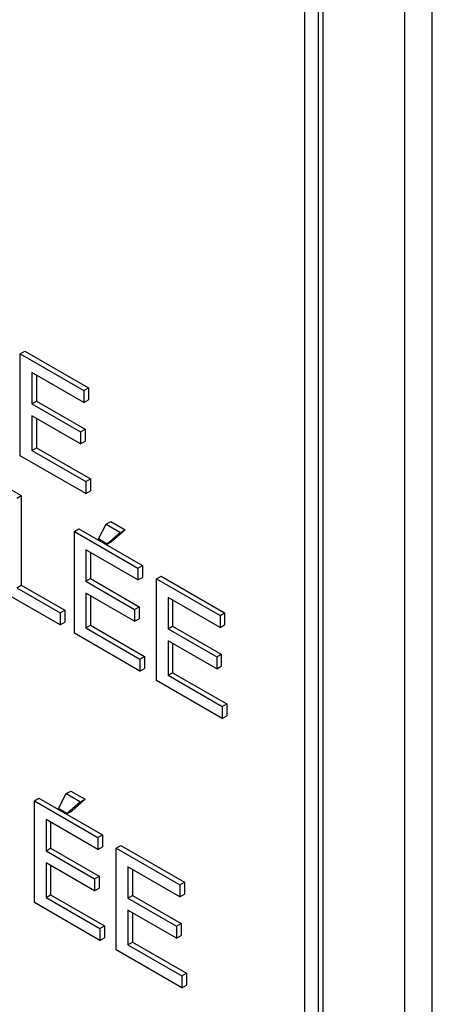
# Model space of a CAD drawing. Header units: inches. Extents: x 2 to 538, y -2 to 358.
# Tile 85 of 121: x 466.91 to 467.23, y 298.854 to 299.618. Entities that reach past the tile are written whole.
import ezdxf

# ---------------------------------------------------------------- set-up
doc = ezdxf.new("R2010")
doc.units = ezdxf.units.IN
doc.header["$MEASUREMENT"] = 0
doc.layers.add('Default', color=7, linetype='Continuous')
doc.layers.add('LAB30004', color=7, linetype='Continuous')

# ---------------------------------------------------------------- blocks, each defined once
blk = doc.blocks.new('SE6')
at = {"layer": 'LAB30004', "color": 7, "linetype": 'Continuous'}
for p, q in [((467.23025, 298.58359), (467.23025, 300.42071)), ((467.20903, 298.57135), (467.20903, 300.40846)), ((467.13125, 298.78772), (467.13125, 300.27374)), ((467.14186, 298.78159), (467.14186, 300.26762)), ((467.14539, 298.78364), (467.14539, 300.26966)), ((466.91039, 299.35895), (466.91393, 299.36099)), ((466.91039, 299.27993), (466.91039, 299.35895)), ((466.91039, 299.35895), (466.95971, 299.33048)), ((466.91393, 299.36099), (466.96324, 299.33252)), ((466.95971, 299.32123), (466.91941, 299.34449)), ((466.91941, 299.34449), (466.91941, 299.3202)), ((466.92295, 299.34245), (466.92295, 299.32224)), ((466.95971, 299.33048), (466.96324, 299.33252)), ((466.96324, 299.33252), (466.96324, 299.32327)), ((466.95971, 299.33048), (466.95971, 299.32123)), ((466.95971, 299.32123), (466.96324, 299.32327)), ((466.91941, 299.3202), (466.92295, 299.32224)), ((466.91941, 299.3202), (466.95716, 299.29841)), ((466.92295, 299.32224), (466.96069, 299.30045)), ((466.95716, 299.2891), (466.91941, 299.3109)), ((466.91941, 299.3109), (466.91941, 299.28403)), ((466.92295, 299.30885), (466.92295, 299.28607)), ((466.95716, 299.29841), (466.96069, 299.30045)), ((466.96069, 299.30045), (466.96069, 299.29114)), ((466.95716, 299.29841), (466.95716, 299.2891)), ((466.91941, 299.28403), (466.92295, 299.28607)), ((466.92295, 299.28607), (466.96483, 299.26189)), ((466.95716, 299.2891), (466.96069, 299.29114)), ((466.9613, 299.25054), (466.91039, 299.27993)), ((466.91941, 299.28403), (466.9613, 299.25985)), ((466.9613, 299.25985), (466.96483, 299.26189)), ((466.96483, 299.26189), (466.96483, 299.25258)), ((466.90209, 299.25432), (466.91111, 299.24911)), ((466.9613, 299.25985), (466.9613, 299.25054)), ((466.90757, 299.24707), (466.91111, 299.24911)), ((466.91111, 299.24911), (466.91111, 299.1794)), ((466.9613, 299.25054), (466.96483, 299.25258)), ((466.971, 299.21529), (466.9771, 299.2268)), ((466.9771, 299.2268), (466.98063, 299.22885)), ((466.9771, 299.2268), (466.98821, 299.22039)), ((466.98063, 299.22885), (466.99174, 299.22243)), ((466.95237, 299.2212), (466.95591, 299.22325)), ((466.95237, 299.14218), (466.95237, 299.2212)), ((466.95237, 299.2212), (467.00169, 299.19274)), ((466.95591, 299.22325), (467.00522, 299.19478)), ((466.98821, 299.22039), (466.97792, 299.21129)), ((466.99174, 299.22243), (466.98145, 299.21334)), ((466.98821, 299.22039), (466.99174, 299.22243)), ((466.97792, 299.21129), (466.971, 299.21529)), ((466.97792, 299.21129), (466.98145, 299.21334)), ((467.00169, 299.18348), (466.96134, 299.20677)), ((466.96134, 299.20677), (466.96134, 299.18248)), ((466.96488, 299.20473), (466.96488, 299.18452)), ((467.00169, 299.19274), (467.00522, 299.19478)), ((467.00522, 299.19478), (467.00522, 299.18552)), ((467.00169, 299.19274), (467.00169, 299.18348)), ((467.00169, 299.18348), (467.00522, 299.18552)), ((467.01612, 299.1844), (467.01965, 299.18644)), ((467.01965, 299.18644), (467.06897, 299.15797)), ((466.90757, 299.17736), (466.91111, 299.1794)), ((466.91111, 299.1794), (466.94485, 299.15992)), ((466.96134, 299.18248), (466.96488, 299.18452)), ((466.96134, 299.18248), (466.99909, 299.16069)), ((466.96488, 299.18452), (467.00263, 299.16273)), ((467.01612, 299.10538), (467.01612, 299.1844)), ((467.01612, 299.1844), (467.06543, 299.15593)), ((466.94131, 299.14857), (466.89856, 299.17326)), ((466.90757, 299.17736), (466.94131, 299.15788)), ((466.99909, 299.15138), (466.96134, 299.17318)), ((466.96134, 299.17318), (466.96134, 299.14631)), ((466.96488, 299.17114), (466.96488, 299.14835)), ((466.99909, 299.16069), (467.00263, 299.16273)), ((467.00263, 299.16273), (467.00263, 299.15343)), ((467.06543, 299.14668), (467.02513, 299.16994)), ((467.02513, 299.16994), (467.02513, 299.14565)), ((467.02867, 299.1679), (467.02867, 299.1477)), ((466.94131, 299.15788), (466.94485, 299.15992)), ((466.94131, 299.15788), (466.94131, 299.14857)), ((466.94485, 299.15992), (466.94485, 299.15061)), ((466.99909, 299.16069), (466.99909, 299.15138)), ((467.06543, 299.15593), (467.06897, 299.15797)), ((467.06543, 299.15593), (467.06543, 299.14668)), ((467.06897, 299.15797), (467.06897, 299.14872)), ((466.94131, 299.14857), (466.94485, 299.15061)), ((466.96134, 299.14631), (466.96488, 299.14835)), ((466.96488, 299.14835), (467.00681, 299.12414)), ((466.99909, 299.15138), (467.00263, 299.15343)), ((467.02513, 299.14565), (467.02867, 299.1477)), ((467.02867, 299.1477), (467.06642, 299.1259)), ((467.06543, 299.14668), (467.06897, 299.14872)), ((467.00328, 299.11279), (466.95237, 299.14218)), ((466.96134, 299.14631), (467.00328, 299.1221)), ((467.02513, 299.14565), (467.06288, 299.12386)), ((467.06288, 299.11456), (467.02513, 299.13635)), ((467.02513, 299.13635), (467.02513, 299.10948)), ((467.02867, 299.13431), (467.02867, 299.11152)), ((467.06288, 299.12386), (467.06642, 299.1259)), ((467.06642, 299.1259), (467.06642, 299.1166)), ((467.00328, 299.1221), (467.00681, 299.12414)), ((467.00328, 299.1221), (467.00328, 299.11279)), ((467.00681, 299.12414), (467.00681, 299.11484)), ((467.06288, 299.12386), (467.06288, 299.11456)), ((467.00328, 299.11279), (467.00681, 299.11484)), ((467.02513, 299.10948), (467.02867, 299.11152)), ((467.02513, 299.10948), (467.06707, 299.08527)), ((467.02867, 299.11152), (467.0706, 299.08731)), ((467.06288, 299.11456), (467.06642, 299.1166)), ((467.06707, 299.07597), (467.01612, 299.10538)), ((467.06707, 299.08527), (467.0706, 299.08731)), ((467.0706, 299.08731), (467.0706, 299.07801)), ((467.06707, 299.08527), (467.06707, 299.07597)), ((467.06707, 299.07597), (467.0706, 299.07801)), ((466.93994, 299.00615), (466.94605, 299.01766)), ((466.94605, 299.01766), (466.94958, 299.01971)), ((466.94605, 299.01766), (466.95716, 299.01125)), ((466.94958, 299.01971), (466.96069, 299.01329)), ((466.92132, 299.01212), (466.92486, 299.01416)), ((466.92132, 298.9331), (466.92132, 299.01212)), ((466.92132, 299.01212), (466.97063, 298.98365)), ((466.92486, 299.01416), (466.97417, 298.98569)), ((466.95716, 299.01125), (466.94687, 299.00215)), ((466.96069, 299.01329), (466.9504, 299.0042)), ((466.95716, 299.01125), (466.96069, 299.01329)), ((466.94687, 299.00215), (466.93994, 299.00615)), ((466.94687, 299.00215), (466.9504, 299.0042)), ((466.97063, 298.97434), (466.93034, 298.99761)), ((466.93034, 298.99761), (466.93034, 298.97332)), ((466.93387, 298.99557), (466.93387, 298.97536)), ((466.97063, 298.98365), (466.97417, 298.98569)), ((466.97063, 298.98365), (466.97063, 298.97434)), ((466.97417, 298.98569), (466.97417, 298.97638)), ((466.93034, 298.97332), (466.93387, 298.97536)), ((466.93034, 298.97332), (466.96808, 298.95152)), ((466.93387, 298.97536), (466.97162, 298.95357)), ((466.97063, 298.97434), (466.97417, 298.97638)), ((466.98493, 298.97539), (466.98847, 298.97743)), ((466.98493, 298.89637), (466.98493, 298.97539)), ((466.98493, 298.97539), (467.03424, 298.94692)), ((466.98847, 298.97743), (467.03778, 298.94897)), ((466.96808, 298.94227), (466.93034, 298.96406)), ((466.93034, 298.96406), (466.93034, 298.93714)), ((466.93387, 298.96202), (466.93387, 298.93919)), ((467.03424, 298.93762), (466.99395, 298.96088)), ((466.99395, 298.96088), (466.99395, 298.93659)), ((466.99748, 298.95884), (466.99748, 298.93863)), ((466.96808, 298.95152), (466.97162, 298.95357)), ((466.96808, 298.95152), (466.96808, 298.94227)), ((466.97162, 298.95357), (466.97162, 298.94431)), ((467.03424, 298.94692), (467.03778, 298.94897)), ((467.03778, 298.94897), (467.03778, 298.93966)), ((466.96808, 298.94227), (466.97162, 298.94431)), ((467.03424, 298.94692), (467.03424, 298.93762)), ((466.93034, 298.93714), (466.93387, 298.93919)), ((466.93034, 298.93714), (466.97223, 298.91296)), ((466.93387, 298.93919), (466.97576, 298.915)), ((466.99395, 298.93659), (466.99748, 298.93863)), ((466.99395, 298.93659), (467.03169, 298.9148)), ((466.99748, 298.93863), (467.03523, 298.91684)), ((467.03424, 298.93762), (467.03778, 298.93966)), ((466.97223, 298.90371), (466.92132, 298.9331)), ((467.03169, 298.90555), (466.99395, 298.92734)), ((466.99395, 298.92734), (466.99395, 298.90042)), ((466.99748, 298.9253), (466.99748, 298.90246)), ((466.97223, 298.91296), (466.97576, 298.915)), ((466.97223, 298.91296), (466.97223, 298.90371)), ((466.97576, 298.915), (466.97576, 298.90575)), ((467.03169, 298.9148), (467.03523, 298.91684)), ((467.03169, 298.9148), (467.03169, 298.90555)), ((467.03523, 298.91684), (467.03523, 298.90759)), ((466.97223, 298.90371), (466.97576, 298.90575)), ((467.03169, 298.90555), (467.03523, 298.90759)), ((467.03583, 298.86698), (466.98493, 298.89637)), ((466.99395, 298.90042), (466.99748, 298.90246)), ((466.99395, 298.90042), (467.03583, 298.87624)), ((466.99748, 298.90246), (467.03937, 298.87828)), ((467.03583, 298.87624), (467.03937, 298.87828)), ((467.03583, 298.87624), (467.03583, 298.86698)), ((467.03937, 298.87828), (467.03937, 298.86902)), ((467.03583, 298.86698), (467.03937, 298.86902))]:
    blk.add_line(p, q, dxfattribs=at)

msp = doc.modelspace()

# ---------------------------------------------------------------- block references
at = {"layer": 'Default'}
msp.add_blockref('SE6', (0, 0), dxfattribs=at)

doc.saveas('drawing.dxf')
